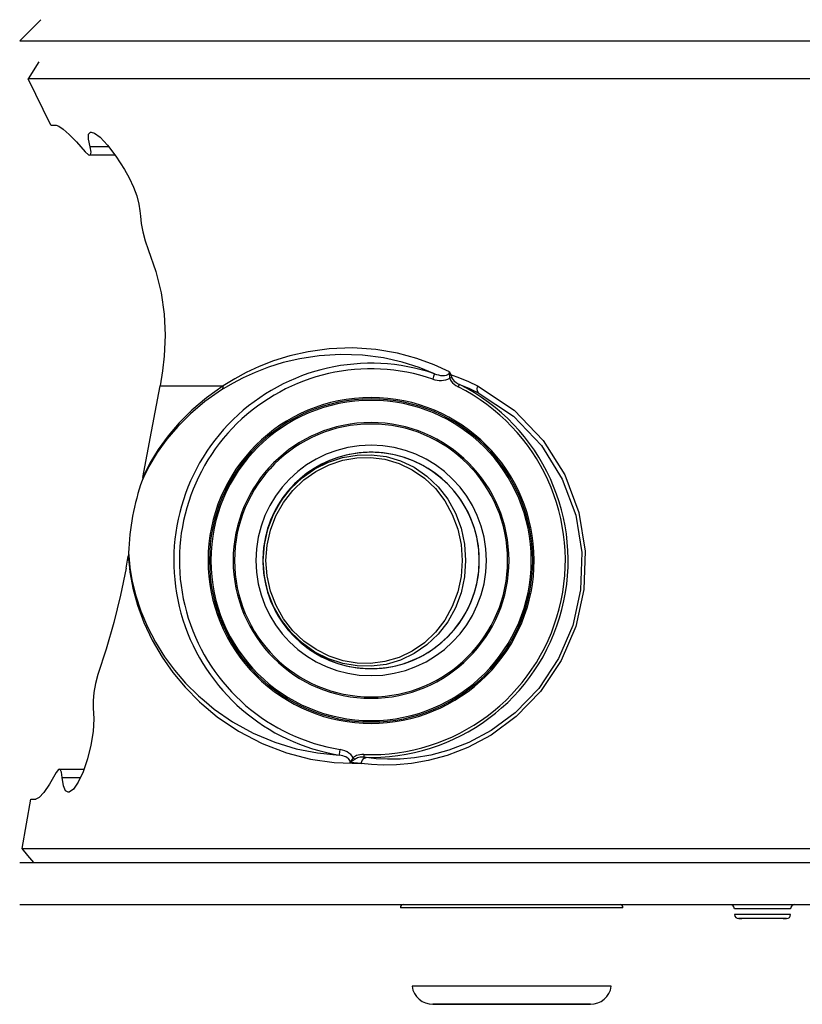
# Model space of a CAD drawing. Extents: x 0 to 297, y 0 to 210.
# Tile 23 of 41: x 213 to 230, y 81 to 102. Entities that reach past the tile are written whole.
import ezdxf

# ---------------------------------------------------------------- set-up
doc = ezdxf.new("R2010")
doc.units = 0
doc.header["$LTSCALE"] = 16.335
doc.header["$MEASUREMENT"] = 0
doc.layers.get('0').update_dxf_attribs({"linetype": 'CONTINUOUS'})

msp = doc.modelspace()

# ---------------------------------------------------------------- linework, layer by layer
at = {"color": 7, "linetype": 'Continuous'}
for p, q in [((213.62716, 102.17666), (213.17716, 101.72666)), ((213.58224, 101.27666), (213.35649, 100.91344)), ((213.58224, 101.27666), (213.35649, 100.91344)), ((213.58224, 101.27666), (213.35649, 100.91344)), ((213.84368, 99.92666), (213.35649, 100.91344)), ((213.84368, 99.92666), (213.35649, 100.91344)), ((213.84368, 99.92666), (213.95387, 99.92666)), ((215.21622, 99.28257), (214.66888, 99.28257)), ((215.47123, 90.59135), (215.49531, 90.72096)), ((215.44715, 90.46171), (215.47123, 90.59135)), ((214.02453, 86.17075), (214.55243, 86.17075)), ((213.22926, 84.4721), (213.4152, 85.52666)), ((213.22926, 84.4721), (213.4152, 85.52666)), ((213.4152, 85.52666), (213.52339, 85.52666)), ((213.35329, 84.32428), (213.22926, 84.4721)), ((213.35329, 84.32428), (213.22926, 84.4721)), ((213.35329, 84.32428), (213.22926, 84.4721)), ((213.17737, 84.17666), (213.47716, 84.17666)), ((213.47716, 84.17666), (213.35329, 84.32428)), ((213.47716, 84.17666), (213.35329, 84.32428)), ((213.47716, 84.17666), (213.35329, 84.32428)), ((213.47716, 84.17666), (215.93157, 84.17666)), ((215.93157, 84.17666), (216.03873, 84.17666)), ((216.03873, 84.17666), (216.72823, 84.17666)), ((216.72823, 84.17666), (216.77716, 84.17666)), ((216.77716, 84.17666), (218.51215, 84.17666)), ((218.51215, 84.17666), (218.54733, 84.17666)), ((218.54733, 84.17666), (218.61699, 84.17666)), ((218.61699, 84.17666), (218.99199, 84.17666)), ((218.99199, 84.17666), (219.02716, 84.17666)), ((219.02716, 84.17666), (219.36699, 84.17666)), ((219.36699, 84.17666), (219.47182, 84.17666)), ((219.47182, 84.17666), (219.507, 84.17666)), ((219.507, 84.17666), (223.64716, 84.17666)), ((223.64716, 84.17666), (224.27716, 84.17666)), ((224.27716, 84.17666), (224.90716, 84.17666)), ((224.90716, 84.17666), (224.96011, 84.17666)), ((224.96011, 84.17666), (225.44716, 84.17666)), ((225.44716, 84.17666), (228.06597, 84.17666)), ((228.06597, 84.17666), (228.26091, 84.17666)), ((228.26091, 84.17666), (228.56732, 84.17666)), ((228.56732, 84.17666), (228.86089, 84.17666)), ((228.86089, 84.17666), (229.03216, 84.17666)), ((229.03216, 84.17666), (229.46088, 84.17666)), ((229.46088, 84.17666), (229.497, 84.17666)), ((229.497, 84.17666), (229.65582, 84.17666)), ((229.65582, 84.17666), (230.98497, 84.17666)), ((213.17737, 83.27666), (217.91207, 83.27666)), ((217.91207, 83.27666), (217.94725, 83.27666)), ((217.94725, 83.27666), (218.99199, 83.27666)), ((218.99199, 83.27666), (219.02716, 83.27666)), ((219.02716, 83.27666), (220.0719, 83.27666)), ((220.0719, 83.27666), (220.10707, 83.27666)), ((220.10707, 83.27666), (221.30233, 83.27666)), ((221.30233, 83.27666), (221.36169, 83.27666)), ((221.36169, 83.27666), (222.83723, 83.27666)), ((222.83723, 83.27666), (223.19716, 83.27666)), ((223.19716, 83.27666), (223.22732, 83.27666)), ((223.22732, 83.27666), (223.67716, 83.27666)), ((223.67716, 83.27666), (224.12701, 83.27666)), ((224.12701, 83.27666), (224.15716, 83.27666)), ((224.15716, 83.27666), (224.27716, 83.27666)), ((224.27716, 83.27666), (225.7171, 83.27666)), ((225.7171, 83.27666), (225.99262, 83.27666)), ((225.99262, 83.27666), (226.05199, 83.27666)), ((226.05199, 83.27666), (228.34216, 83.27666)), ((228.34216, 83.27666), (228.36607, 83.27666)), ((228.36607, 83.27666), (228.4109, 83.27666)), ((228.4109, 83.27666), (228.4709, 83.27666)), ((228.4709, 83.27666), (228.86089, 83.27666)), ((228.86089, 83.27666), (229.03216, 83.27666)), ((229.03216, 83.27666), (229.25077, 83.27666)), ((229.25077, 83.27666), (229.31089, 83.27666)), ((229.31089, 83.27666), (229.35572, 83.27666)), ((229.35572, 83.27666), (229.72216, 83.27666)), ((229.72216, 83.27666), (231.06115, 83.27666)), ((228.70541, 82.97666), (228.52233, 82.97666)), ((228.59049, 82.97666), (228.54712, 82.97666)), ((229.03216, 82.97666), (228.70541, 82.97666)), ((229.3589, 82.97666), (229.03216, 82.97666)), ((229.54199, 82.97666), (229.3589, 82.97666)), ((229.47383, 82.97666), (229.5172, 82.97666)), ((222.32716, 81.14666), (221.99553, 81.14666)), ((222.33094, 81.14666), (222.32716, 81.14666)), ((222.32716, 81.14666), (222.33094, 81.14666)), ((223.67716, 81.14666), (222.33094, 81.14666)), ((225.02339, 81.14666), (223.67716, 81.14666)), ((225.02716, 81.14666), (225.02339, 81.14666)), ((225.02339, 81.14666), (225.02716, 81.14666)), ((225.3588, 81.14666), (225.02716, 81.14666))]:
    msp.add_line(p, q, dxfattribs=at)
at = {"color": 9, "linetype": 'Continuous'}
for p, q in [((215.07849, 99.46224), (214.67752, 99.46224)), ((215.81933, 92.39643), (215.79031, 92.33688)), ((215.49531, 90.72096), (215.51949, 90.46864)), ((215.50215, 90.78633), (215.50759, 90.722)), ((215.50759, 90.722), (215.52762, 90.48481)), ((215.51949, 90.46864), (215.52805, 90.37938)), ((215.52762, 90.48481), (215.5292, 90.4753)), ((216.99669, 87.7319), (217.11547, 87.63221)), ((217.01604, 87.60502), (217.06093, 87.56727)), ((214.08657, 85.99108), (214.47481, 85.99108))]:
    msp.add_line(p, q, dxfattribs=at)
at = {"color": 7, "linetype": 'Continuous'}
for points in [[(213.17716, 101.72666), (213.23346, 101.72666), (213.68246, 101.72666), (214.57206, 101.72666), (215.88606, 101.72666), (217.59994, 101.72666), (219.67944, 101.72666), (222.08449, 101.72666), (224.77389, 101.72666), (227.6983, 101.72665), (230.79039, 101.72666), (231.77716, 101.72665)], [(251.3646, 100.91344), (250.91302, 100.91344), (248.13492, 100.91344), (245.15267, 100.91344), (242.02183, 100.91344), (238.80074, 100.91344), (235.5494, 100.91344), (232.32881, 100.91344), (229.19854, 100.91344), (226.21686, 100.91344), (223.43932, 100.91344), (220.91764, 100.91344), (218.69877, 100.91344), (216.82406, 100.91344), (215.32843, 100.91344), (214.23977, 100.91344), (213.57834, 100.91344), (213.35649, 100.91344)], [(213.95387, 99.92666), (214.0134, 99.9051), (214.10553, 99.83841), (214.23024, 99.72516), (214.3874, 99.56439), (214.57753, 99.35413)], [(214.67752, 99.46224), (214.64403, 99.62319), (214.64789, 99.72855), (214.68976, 99.77491), (214.70472, 99.77666)], [(214.70472, 99.77666), (214.77126, 99.75633), (214.89306, 99.66537), (215.05101, 99.49808), (215.23214, 99.26181), (215.41516, 98.97969)], [(214.57753, 99.35413), (214.64881, 99.29003), (214.67273, 99.28257)], [(214.67273, 99.28257), (214.68977, 99.29065), (214.69945, 99.35001), (214.67752, 99.46224)], [(215.41516, 98.97969), (215.516, 98.79707), (215.60496, 98.60292), (215.67436, 98.411), (215.72029, 98.23724), (215.74464, 98.09224), (215.75286, 97.97737)], [(215.75286, 97.97737), (215.76745, 97.82702), (215.80349, 97.64585), (215.85642, 97.45169), (215.92157, 97.26503)], [(215.92157, 97.26503), (216.08156, 96.8019), (216.19367, 96.3427), (216.2597, 95.88958), (216.28183, 95.44069), (216.26094, 94.99161)], [(216.26094, 94.99161), (216.22365, 94.67377), (216.17196, 94.35708)], [(215.80787, 92.40201), (215.99041, 93.38263), (216.17196, 94.35708)], [(215.80787, 92.40201), (215.80324, 92.38043), (215.79737, 92.35871), (215.79036, 92.33705)], [(215.50216, 90.78635), (215.50093, 90.76402), (215.49866, 90.74221), (215.49531, 90.72096)], [(215.44715, 90.46171), (215.32802, 89.88236), (215.18593, 89.30291), (215.02412, 88.73444), (214.84728, 88.18828)], [(214.84728, 88.18828), (214.79398, 88.00066), (214.75837, 87.80661), (214.74296, 87.62723), (214.74847, 87.47594)], [(214.74847, 87.47594), (214.75995, 87.2455), (214.74346, 86.97604), (214.6986, 86.68381), (214.62686, 86.38842), (214.53341, 86.11512), (214.42786, 85.89169), (214.32257, 85.74169), (214.22936, 85.67853), (214.21253, 85.67666)], [(213.95548, 86.09918), (213.8104, 85.84807), (213.68871, 85.66898), (213.59266, 85.56207), (213.52339, 85.52666)], [(214.02575, 86.17075), (214.00362, 86.16237), (213.95548, 86.09918)], [(214.08657, 85.99108), (214.0727, 86.10388), (214.044, 86.16348), (214.02575, 86.17075)], [(214.21253, 85.67666), (214.15658, 85.70404), (214.10853, 85.8118), (214.08657, 85.99108)], [(213.22926, 84.4721), (213.43009, 84.4721), (214.02923, 84.4721), (215.01662, 84.4721), (216.3757, 84.4721), (218.08368, 84.4721), (220.11188, 84.4721), (222.42629, 84.4721), (224.98807, 84.4721), (227.75425, 84.4721), (230.67843, 84.4721)], [(228.54712, 82.97666), (228.52991, 82.97666), (228.52991, 82.97666), (228.59049, 82.97666)], [(229.03216, 82.97666), (228.85773, 82.97666), (228.70434, 82.97666), (228.59049, 82.97666)], [(229.47383, 82.97666), (229.35998, 82.97666), (229.20659, 82.97666), (229.03216, 82.97666)], [(229.5172, 82.97666), (229.53441, 82.97666), (229.53441, 82.97666), (229.47383, 82.97666)], [(221.99551, 81.14666), (222.00021, 81.14666), (222.03767, 81.14666), (222.11175, 81.14666), (222.22081, 81.14666), (222.32716, 81.14666)], [(222.33094, 81.14666), (222.36239, 81.14666), (222.53335, 81.14666), (222.72985, 81.14666), (222.94752, 81.14666), (223.18148, 81.14666), (223.42652, 81.14666), (223.67716, 81.14666)], [(223.67716, 81.14666), (223.9278, 81.14666), (224.17284, 81.14666), (224.4068, 81.14666), (224.62447, 81.14666), (224.82098, 81.14666), (224.99193, 81.14666), (225.02339, 81.14666)], [(225.02716, 81.14666), (225.13352, 81.14666), (225.24257, 81.14666), (225.31665, 81.14666), (225.35411, 81.14666), (225.35882, 81.14666)]]:
    msp.add_lwpolyline(points, dxfattribs=at)
at = {"color": 9, "linetype": 'Continuous'}
for points in [[(222.35142, 94.65347), (222.02054, 94.80737), (221.65104, 94.94311), (221.24037, 95.05379), (220.78178, 95.13156), (220.28361, 95.16462), (219.78449, 95.14587), (219.33179, 95.08405), (218.93927, 94.995), (218.59302, 94.88772), (218.28623, 94.76862), (218.01341, 94.64215), (217.76537, 94.50871), (217.51948, 94.35706)], [(222.03222, 94.61399), (221.70544, 94.74731), (221.34337, 94.86207), (220.94067, 94.95266), (220.49529, 95.01074), (220.02485, 95.02647), (219.56806, 94.99794), (219.15892, 94.93552), (218.80197, 94.85169), (218.4848, 94.75302), (218.20213, 94.64459), (217.9492, 94.52982), (217.71748, 94.40854), (217.487, 94.27088)], [(222.03222, 94.61399), (222.07649, 94.59906), (222.11887, 94.58784), (222.16141, 94.57983), (222.20394, 94.57565), (222.24515, 94.57633), (222.28371, 94.58317), (222.31708, 94.59793), (222.34105, 94.62183), (222.35142, 94.65347)], [(222.35142, 94.65347), (222.35959, 94.63926), (222.36563, 94.62542), (222.37014, 94.61182), (222.37347, 94.59803)], [(222.35142, 94.65347), (222.3545, 94.62865), (222.35476, 94.60836), (222.35357, 94.59026)], [(222.03222, 94.61399), (222.02583, 94.59519), (222.01195, 94.55433), (221.99382, 94.50099)], [(221.99382, 94.50099), (222.0403, 94.48724), (222.08535, 94.47777), (222.1307, 94.47212), (222.17684, 94.47061), (222.22328, 94.47394), (222.26925, 94.48294), (222.3138, 94.49871), (222.35528, 94.52244)], [(222.35357, 94.59026), (222.35271, 94.57465), (222.35242, 94.5584), (222.35338, 94.54115), (222.35528, 94.52244)], [(222.35357, 94.59026), (222.36071, 94.59263), (222.36738, 94.59523), (222.37347, 94.59804)], [(222.35528, 94.52244), (222.3712, 94.527), (222.38589, 94.53119), (222.39819, 94.53471)], [(222.35528, 94.52244), (222.36785, 94.48956), (222.38716, 94.45626), (222.41349, 94.42308), (222.44685, 94.39093), (222.48733, 94.36061), (222.53525, 94.33295)], [(222.37347, 94.59804), (222.37845, 94.5849), (222.38428, 94.57011), (222.39085, 94.55344), (222.39819, 94.53471)], [(222.37347, 94.59803), (222.56164, 94.53023), (222.75431, 94.45022), (222.95083, 94.35695)], [(222.39819, 94.53471), (222.41057, 94.51001), (222.42876, 94.48465), (222.45299, 94.45898), (222.48321, 94.43366), (222.51947, 94.40924), (222.56199, 94.3863)], [(217.51948, 94.35706), (217.1616, 94.10219), (216.85053, 93.83748), (216.57944, 93.5654), (216.34275, 93.2865), (216.13577, 92.99909), (215.9572, 92.70333), (215.80787, 92.40201)], [(217.487, 94.27088), (217.12984, 94.01992), (216.82014, 93.75882), (216.5508, 93.49004), (216.31615, 93.21406), (216.11156, 92.92918), (215.93595, 92.63578), (215.81933, 92.39643)], [(216.17196, 94.35708), (216.78572, 94.35708), (217.51948, 94.35706)], [(217.51951, 94.35708), (217.51583, 94.32437), (217.50478, 94.29507), (217.48699, 94.27088)], [(222.95074, 94.35695), (223.72799, 93.83882), (224.35086, 93.19141), (224.81263, 92.45236), (225.11088, 91.65393), (225.24542, 90.82758), (225.21989, 90.00356), (225.04463, 89.21796), (224.73184, 88.48789), (224.29189, 87.82951), (223.77024, 87.29051), (223.23725, 86.8969), (222.74361, 86.63233), (222.2975, 86.45979), (221.89701, 86.352), (221.53872, 86.29045), (221.22012, 86.26222), (220.93748, 86.25765), (220.6863, 86.26971), (220.46208, 86.29342)], [(222.53525, 94.33295), (222.54787, 94.35813), (222.55754, 94.37742), (222.56199, 94.3863)], [(222.56199, 94.3863), (222.76088, 94.30357), (222.96485, 94.20534)], [(222.95057, 94.35707), (222.93548, 94.29694), (222.94055, 94.24305), (222.96484, 94.20532)], [(222.96485, 94.20534), (223.71424, 93.70497), (224.31317, 93.08011), (224.75737, 92.36591), (225.04432, 91.59375), (225.17368, 90.79423), (225.14887, 89.99683), (224.97985, 89.23661), (224.67837, 88.53026), (224.25443, 87.89351), (223.75184, 87.37253), (223.23846, 86.99253), (222.76322, 86.73759), (222.33395, 86.57175), (221.94875, 86.46856), (221.60431, 86.41009), (221.29816, 86.38377), (221.02669, 86.38028), (220.78554, 86.3928), (220.57037, 86.41651)], [(220.67716, 88.36764), (220.3805, 88.37453), (220.07331, 88.42659), (219.76862, 88.52604), (219.47808, 88.67129), (219.20985, 88.8592), (218.96935, 89.08698), (218.76316, 89.34982), (218.59686, 89.64179), (218.47474, 89.95644), (218.40002, 90.28666), (218.37471, 90.62481), (218.39948, 90.96299), (218.47366, 91.29335), (218.59528, 91.60821), (218.76112, 91.90046), (218.96691, 92.16365), (219.20707, 92.39184), (219.47504, 92.58021), (219.76537, 92.72594), (220.06998, 92.8259), (220.37792, 92.87854), (220.67716, 92.88567)], [(220.66396, 88.42632), (220.37659, 88.43302), (220.07886, 88.4837), (219.78354, 88.58055), (219.50194, 88.72202), (219.24195, 88.90504), (219.00885, 89.12691), (218.80899, 89.38292), (218.6478, 89.66732), (218.52943, 89.97381), (218.45701, 90.29547), (218.43247, 90.62485), (218.45648, 90.95427), (218.52838, 91.27605), (218.64626, 91.58275), (218.80701, 91.86742), (219.00647, 92.12378), (219.23925, 92.34605), (219.49898, 92.52952), (219.78038, 92.67146), (220.07562, 92.76881), (220.37408, 92.82006), (220.66396, 92.827)], [(220.66396, 92.827), (220.97248, 92.78769), (221.27357, 92.6994), (221.55709, 92.56416), (221.81828, 92.38374), (222.05093, 92.16152), (222.24964, 91.90182), (222.40902, 91.61128), (222.52542, 91.29692), (222.59635, 90.96603), (222.62018, 90.62669), (222.59636, 90.28736), (222.52544, 89.95646), (222.40905, 89.64209), (222.24967, 89.35155), (222.05097, 89.09184), (221.81832, 88.86961), (221.55711, 88.68917), (221.27358, 88.55392), (220.97249, 88.46563), (220.66396, 88.42632)], [(220.67716, 92.88567), (220.99566, 92.84528), (221.3063, 92.75461), (221.59881, 92.61576), (221.86828, 92.43052), (222.1083, 92.20238), (222.31331, 91.93576), (222.47773, 91.63748), (222.59782, 91.31476), (222.671, 90.97505), (222.69559, 90.62669), (222.67101, 90.27832), (222.59784, 89.93861), (222.47776, 89.61588), (222.31333, 89.3176), (222.10833, 89.05097), (221.86831, 88.82282), (221.59882, 88.63756), (221.30629, 88.4987), (220.99565, 88.40803), (220.67716, 88.36764)], [(215.5292, 90.4753), (215.57816, 90.17977), (215.65527, 89.86803), (215.76313, 89.54355), (215.90527, 89.20827), (216.07712, 88.87935), (216.27018, 88.57129), (216.48178, 88.28426), (216.71928, 88.00796), (216.99669, 87.7319)], [(215.52805, 90.37938), (215.59182, 90.03244), (215.68954, 89.67484), (215.82707, 89.30126), (216.00575, 88.92216), (216.21473, 88.56334), (216.44595, 88.23316), (216.70682, 87.91887), (217.01604, 87.60502)], [(217.06093, 87.56727), (217.39303, 87.28794), (217.84509, 86.98206), (218.34887, 86.71849), (218.86898, 86.51861), (219.38034, 86.3855), (219.89156, 86.31068), (220.46208, 86.29342)], [(217.11547, 87.63221), (217.32829, 87.45359), (217.71974, 87.18305), (218.15909, 86.94089), (218.62018, 86.74626), (219.07974, 86.6059), (219.5305, 86.51608), (219.99763, 86.47055)], [(220.23336, 86.31088), (220.2325, 86.33082), (220.22572, 86.35237), (220.21233, 86.37415), (220.1929, 86.39466), (220.16863, 86.41307), (220.14055, 86.42914), (220.10926, 86.44292), (220.07507, 86.45444), (220.03797, 86.46369), (219.99763, 86.47055)], [(219.99764, 86.47055), (220.00084, 86.49015), (220.0078, 86.53273), (220.01689, 86.58833)], [(220.29617, 86.41195), (220.2724, 86.45005), (220.24134, 86.48432), (220.20494, 86.51407), (220.16409, 86.53933), (220.11923, 86.56018), (220.07032, 86.57661), (220.01689, 86.58833)], [(220.52066, 86.48364), (220.47706, 86.48294), (220.43727, 86.478), (220.40123, 86.46954), (220.36906, 86.45816), (220.34116, 86.4446), (220.31722, 86.42932), (220.29617, 86.41195)], [(220.52066, 86.48364), (220.51959, 86.45549), (220.51878, 86.43393), (220.5184, 86.42401)], [(220.29623, 86.41186), (220.28483, 86.39722), (220.27292, 86.38), (220.26075, 86.36027), (220.24803, 86.33758), (220.23336, 86.31088)], [(220.3289, 86.37765), (220.31262, 86.36481), (220.29496, 86.35101), (220.27587, 86.33677), (220.25532, 86.32296), (220.23336, 86.31088)], [(220.46208, 86.29342), (220.38606, 86.29792), (220.30982, 86.30373), (220.23336, 86.31088)], [(220.29647, 86.4122), (220.30874, 86.39913), (220.31989, 86.38725), (220.3289, 86.37765)], [(220.5184, 86.42401), (220.4812, 86.42441), (220.44736, 86.42172), (220.41681, 86.41644), (220.38966, 86.40899), (220.36619, 86.39989), (220.34617, 86.38947), (220.3289, 86.37765)], [(220.46208, 86.29342), (220.48459, 86.35443), (220.52322, 86.39834), (220.57037, 86.41651)], [(220.57037, 86.41651), (220.54416, 86.42021), (220.5184, 86.42401)], [(223.67716, 83.20788), (223.35379, 83.20788), (223.03644, 83.20788), (222.73103, 83.20788), (222.44324, 83.20788), (222.17844, 83.20788), (221.94155, 83.20788), (221.737, 83.20788), (221.56859, 83.20788), (221.43945, 83.20788), (221.352, 83.20788), (221.30787, 83.20788), (221.30233, 83.20788)], [(226.05199, 83.20788), (226.04645, 83.20788), (226.00232, 83.20788), (225.91487, 83.20788), (225.78574, 83.20788), (225.61732, 83.20788), (225.41277, 83.20788), (225.17589, 83.20788), (224.91108, 83.20788), (224.6233, 83.20788), (224.31788, 83.20788), (224.00053, 83.20788), (223.67716, 83.20788)], [(229.03216, 83.18666), (228.84675, 83.18666), (228.67949, 83.18666), (228.54675, 83.18666), (228.46153, 83.18666), (228.43216, 83.18666)], [(229.63216, 83.18666), (229.6028, 83.18666), (229.51758, 83.18666), (229.38484, 83.18666), (229.21758, 83.18666), (229.03216, 83.18666)], [(229.03216, 83.06666), (228.84675, 83.06666), (228.67949, 83.06666), (228.54675, 83.06666), (228.46153, 83.06666), (228.43216, 83.06666)], [(229.63216, 83.06666), (229.6028, 83.06666), (229.51757, 83.06666), (229.38483, 83.06666), (229.21757, 83.06666), (229.03216, 83.06666)], [(223.67716, 81.53082), (223.37448, 81.53082), (223.07797, 81.53082), (222.79365, 81.53082), (222.52732, 81.53082), (222.2844, 81.53082), (222.06982, 81.53082), (221.88797, 81.53082), (221.74254, 81.53082), (221.6365, 81.53082), (221.572, 81.53082), (221.55035, 81.53082)], [(225.80397, 81.53082), (225.78233, 81.53082), (225.71782, 81.53082), (225.61178, 81.53082), (225.46635, 81.53082), (225.2845, 81.53082), (225.06993, 81.53082), (224.827, 81.53082), (224.56067, 81.53082), (224.27635, 81.53082), (223.97984, 81.53082), (223.67716, 81.53082)]]:
    msp.add_lwpolyline(points, dxfattribs=at)
for radius, start, end in [(4.21129, 71.230154, 260.71426), (4.09195, 71.230154, 260.714287), (4.20565, 267.836651, 63.373935), (4.14598, 267.836651, 63.373935), (3.42, 0, 180), (2.94431, 0, 180), (2.91431, 0, 180), (2.46, 0, 180), (3.42, 180, 0), (2.94431, 180, 0), (2.91431, 180, 0), (2.46, 180, 0)]:
    msp.add_arc((220.67716, 90.62666), radius, start, end, dxfattribs=at)
at = {"color": 7, "linetype": 'Continuous'}
for centre, radius, start, end in [((220.67716, 90.62666), 3.48, 90, 179.945039), ((220.67716, 90.62666), 3.45, 0, 180), ((220.67716, 90.62666), 3.48, 0.054961, 90), ((220.67716, 90.62666), 2.31, 90, 180), ((220.67716, 90.62666), 2.31, 98.514258, 172.296139), ((220.67716, 90.62666), 2.31, 98.511144, 172.206793), ((220.67716, 90.62666), 2.31, 90, 98.514258), ((220.67716, 90.62666), 2.31, 90, 98.511144), ((220.67716, 90.62666), 2.31, 81.488182, 90), ((220.67716, 90.62666), 2.31, 0, 90), ((220.67716, 90.62666), 2.31, 81.48507, 90), ((220.67716, 90.62666), 2.31, 7.793173, 81.488182), ((220.67716, 90.62666), 2.31, 7.703588, 81.48507), ((220.67716, 90.62666), 5.17747, 160.709838, 178.232523), ((220.67716, 90.62666), 2.31, 172.206793, 180), ((220.67716, 90.62666), 2.31, 172.296139, 180), ((220.67716, 90.62666), 2.31, 0, 7.793173), ((220.67716, 90.62666), 2.31, 0, 7.703588), ((220.67716, 90.62666), 3.48, 179.945039, 270), ((220.67716, 90.62666), 3.45, 180, 0), ((220.67716, 90.62666), 2.31, 180, 187.793173), ((220.67716, 90.62666), 2.31, 180, 270), ((220.67716, 90.62666), 2.31, 180, 187.703588), ((220.67716, 90.62666), 3.48, 270, 0.054961), ((220.67716, 90.62666), 2.31, 270, 0), ((220.67716, 90.62666), 2.31, 352.206793, 0), ((220.67716, 90.62666), 2.31, 352.296139, 0), ((220.67716, 90.62666), 2.31, 187.703588, 261.48507), ((220.67716, 90.62666), 2.31, 187.793173, 261.488182), ((220.67716, 90.62666), 2.31, 278.511144, 352.206793), ((220.67716, 90.62666), 2.31, 278.514258, 352.296139), ((220.67716, 90.62666), 2.31, 261.48507, 270), ((220.67716, 90.62666), 2.31, 261.488182, 270), ((220.67716, 90.62666), 2.31, 270, 278.514258), ((220.67716, 90.62666), 2.31, 270, 278.511144), ((221.36169, 83.21666), 0.06, 90, 188.412345), ((225.99264, 83.21666), 0.06, 351.587655, 90), ((228.34216, 83.18666), 0.09, 0, 60), ((229.72216, 83.18666), 0.09, 90, 180), ((228.52216, 83.06666), 0.09, 180, 270), ((229.54216, 83.06666), 0.09, 270, 0), ((221.99551, 81.59666), 0.45, 188.412345, 270), ((225.35882, 81.59666), 0.45, 270, 351.587655)]:
    msp.add_arc(centre, radius, start, end, dxfattribs=at)

doc.saveas('drawing.dxf')
